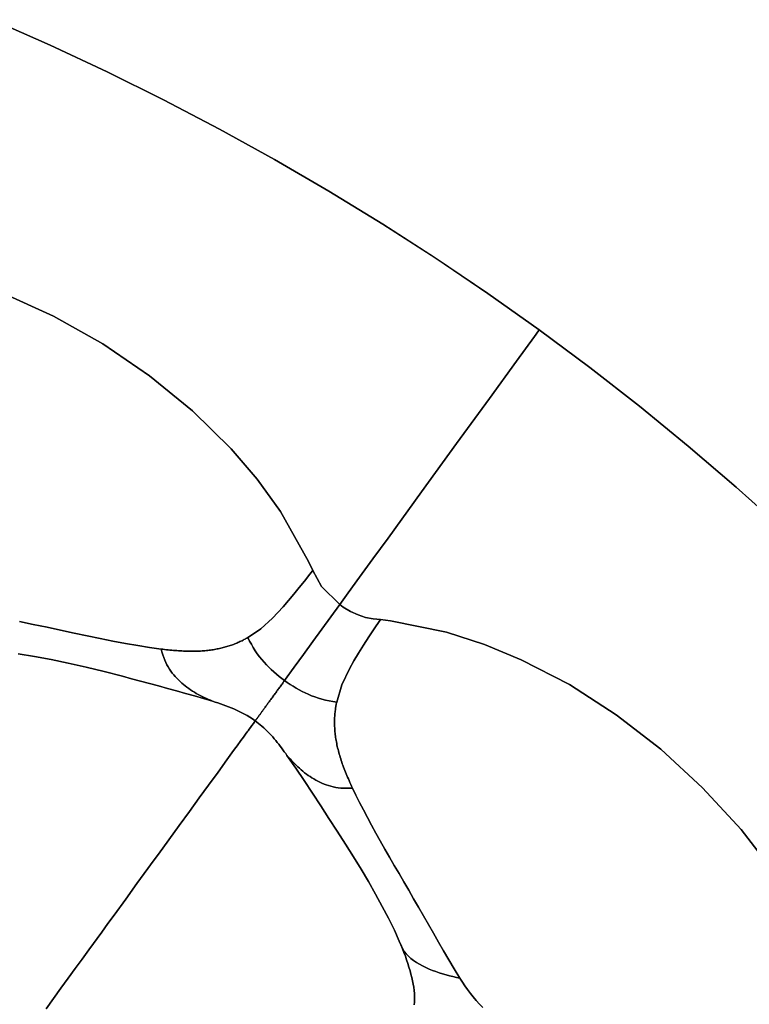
# Model space of a CAD drawing. Header units: centimetres. Extents: x -49.6 to 49.6, y -49.6 to 49.6.
# Tile 58 of 61: x 20 to 32.9, y 28.2 to 45.6. Entities that reach past the tile are written whole.
import ezdxf

# ---------------------------------------------------------------- set-up
doc = ezdxf.new("R2010")
doc.units = ezdxf.units.CM
doc.layers.get('0').update_dxf_attribs({"true_color": 0x5890e1})

msp = doc.modelspace()

# ---------------------------------------------------------------- linework, layer by layer
at = {"color": 16, "true_color": 0x870606}
for points in [[(19.663, 40.805, 0), (20.577, 40.386, 0), (21.453, 39.893, 0), (22.277, 39.333, 0), (23.037, 38.712, 0), (23.72, 38.039, 0), (24.177, 37.503, 0), (24.589, 36.933, 0), (25.088, 36.052, 0), (25.163, 35.89, 0), (25.314, 35.607, 0), (25.637, 35.287, 0), (25.79, 35.497, 0), (25.988, 35.771, 0), (26.225, 36.097, 0), (26.492, 36.464, 0), (27.085, 37.28, 0), (27.704, 38.132, 0), (28.285, 38.931, 0), (28.764, 39.59, 0), (29.078, 40.023, 0), (29.153, 40.126, 0), (29.164, 40.141, 0), (28.256, 40.785, 0), (27.333, 41.409, 0), (26.397, 42.012, 0), (25.448, 42.593, 0), (24.486, 43.154, 0), (23.511, 43.692, 0), (22.525, 44.209, 0), (21.527, 44.703, 0), (20.519, 45.175, 0), (19.5, 45.624, 0)], [(19.5, 45.624, 0), (20.519, 45.175, 0), (21.528, 44.703, 0), (22.525, 44.209, 0), (23.512, 43.692, 0), (24.486, 43.154, 0), (25.448, 42.593, 0), (26.398, 42.012, 0), (27.334, 41.409, 0), (28.256, 40.785, 0), (29.164, 40.141, 0), (30.057, 39.476, 0), (30.935, 38.792, 0), (31.798, 38.088, 0), (32.645, 37.365, 0), (33.475, 36.623, 0)], [(19.976, 34.99, 0), (20.223, 34.938, 0), (20.465, 34.886, 0), (20.705, 34.835, 0), (20.942, 34.784, 0), (21.176, 34.734, 0), (21.406, 34.687, 0), (21.631, 34.642, 0), (21.852, 34.6, 0), (22.068, 34.562, 0), (22.277, 34.529, 0), (22.481, 34.502, 0), (22.512, 34.498, 0), (22.544, 34.494, 0), (22.576, 34.491, 0), (22.607, 34.487, 0), (22.638, 34.484, 0), (22.668, 34.481, 0), (22.699, 34.478, 0), (22.729, 34.476, 0), (22.759, 34.474, 0), (22.789, 34.471, 0), (22.819, 34.47, 0), (22.848, 34.468, 0), (22.877, 34.467, 0), (22.906, 34.465, 0), (22.935, 34.464, 0), (22.963, 34.464, 0), (22.991, 34.463, 0), (23.019, 34.463, 0), (23.046, 34.463, 0), (23.073, 34.464, 0), (23.1, 34.464, 0), (23.127, 34.465, 0), (23.153, 34.466, 0), (23.179, 34.467, 0), (23.205, 34.469, 0), (23.231, 34.471, 0), (23.256, 34.473, 0), (23.281, 34.475, 0), (23.305, 34.478, 0), (23.329, 34.481, 0), (23.353, 34.484, 0), (23.377, 34.487, 0), (23.401, 34.49, 0), (23.424, 34.494, 0), (23.447, 34.498, 0), (23.47, 34.503, 0), (23.492, 34.507, 0), (23.514, 34.512, 0), (23.536, 34.517, 0), (23.558, 34.522, 0), (23.579, 34.527, 0), (23.601, 34.533, 0), (23.622, 34.539, 0), (23.643, 34.545, 0), (23.663, 34.551, 0), (23.683, 34.558, 0), (23.703, 34.564, 0), (23.723, 34.571, 0), (23.743, 34.578, 0), (23.763, 34.585, 0), (23.782, 34.593, 0), (23.801, 34.6, 0), (23.82, 34.608, 0), (23.838, 34.616, 0), (23.857, 34.624, 0), (23.875, 34.633, 0), (23.893, 34.641, 0), (23.911, 34.65, 0), (23.929, 34.659, 0), (23.946, 34.668, 0), (23.964, 34.677, 0), (23.981, 34.687, 0), (23.998, 34.696, 0), (24.014, 34.706, 0), (24.131, 34.781, 0), (24.242, 34.862, 0), (24.448, 35.045, 0), (24.639, 35.249, 0), (24.826, 35.47, 0), (24.921, 35.587, 0), (25.014, 35.703, 0), (25.111, 35.824, 0), (25.159, 35.886, 0), (25.163, 35.89, 0), (25.088, 36.052, 0), (24.589, 36.933, 0), (24.177, 37.503, 0), (23.72, 38.039, 0), (23.037, 38.712, 0), (22.277, 39.333, 0), (21.453, 39.893, 0), (20.577, 40.386, 0), (19.663, 40.805, 0)], [(33.475, 36.623, 0), (32.645, 37.365, 0), (31.798, 38.088, 0), (30.935, 38.792, 0), (30.057, 39.476, 0), (29.164, 40.141, 0), (29.153, 40.126, 0), (29.078, 40.023, 0), (28.764, 39.59, 0), (28.285, 38.931, 0), (27.704, 38.132, 0), (27.086, 37.28, 0), (26.493, 36.464, 0), (26.226, 36.097, 0), (25.989, 35.771, 0), (25.79, 35.497, 0), (25.637, 35.287, 0), (25.698, 35.244, 0), (25.828, 35.167, 0), (25.962, 35.104, 0), (26.096, 35.059, 0), (26.228, 35.034, 0), (26.356, 35.022, 0), (26.533, 35.001, 0), (27.526, 34.798, 0), (28.196, 34.583, 0), (28.846, 34.314, 0), (29.698, 33.873, 0), (30.523, 33.342, 0), (31.311, 32.731, 0), (32.05, 32.051, 0), (32.731, 31.311, 0), (33.342, 30.524, 0)], [(19.955, 34.418, 0), (20.242, 34.373, 0), (20.537, 34.318, 0), (20.84, 34.255, 0), (21.158, 34.181, 0), (21.476, 34.103, 0), (21.797, 34.02, 0), (21.958, 33.978, 0), (22.118, 33.935, 0), (22.278, 33.892, 0), (22.438, 33.849, 0), (22.597, 33.806, 0), (22.755, 33.762, 0), (22.913, 33.718, 0), (23.071, 33.674, 0), (23.23, 33.628, 0), (23.39, 33.579, 0), (23.354, 33.596, 0), (23.317, 33.612, 0), (23.281, 33.629, 0), (23.244, 33.645, 0), (23.208, 33.663, 0), (23.173, 33.68, 0), (23.138, 33.699, 0), (23.103, 33.718, 0), (23.069, 33.738, 0), (23.036, 33.759, 0), (23.003, 33.78, 0), (22.97, 33.803, 0), (22.938, 33.826, 0), (22.907, 33.85, 0), (22.876, 33.875, 0), (22.846, 33.901, 0), (22.817, 33.928, 0), (22.788, 33.956, 0), (22.759, 33.985, 0), (22.732, 34.015, 0), (22.705, 34.046, 0), (22.679, 34.078, 0), (22.654, 34.112, 0), (22.63, 34.147, 0), (22.607, 34.185, 0), (22.585, 34.224, 0), (22.564, 34.265, 0), (22.545, 34.308, 0), (22.527, 34.354, 0), (22.511, 34.401, 0), (22.495, 34.451, 0), (22.481, 34.502, 0), (22.278, 34.529, 0), (22.068, 34.562, 0), (21.852, 34.6, 0), (21.631, 34.642, 0), (21.406, 34.687, 0), (21.177, 34.734, 0), (20.943, 34.784, 0), (20.705, 34.835, 0), (20.465, 34.886, 0), (20.223, 34.938, 0), (19.976, 34.99, 0)], [(33.342, 30.524, 0), (32.731, 31.311, 0), (32.05, 32.051, 0), (31.311, 32.731, 0), (30.523, 33.342, 0), (29.698, 33.873, 0), (28.846, 34.314, 0), (28.196, 34.583, 0), (27.526, 34.798, 0), (26.533, 35.001, 0), (26.356, 35.022, 0), (26.347, 35.008, 0), (26.248, 34.86, 0), (26.153, 34.715, 0), (26.061, 34.572, 0), (25.972, 34.432, 0), (25.888, 34.292, 0), (25.81, 34.152, 0), (25.677, 33.867, 0), (25.585, 33.565, 0), (25.581, 33.548, 0), (25.578, 33.532, 0), (25.575, 33.514, 0), (25.571, 33.497, 0), (25.568, 33.48, 0), (25.566, 33.463, 0), (25.563, 33.445, 0), (25.561, 33.427, 0), (25.558, 33.406, 0), (25.555, 33.384, 0), (25.553, 33.362, 0), (25.551, 33.34, 0), (25.55, 33.318, 0), (25.548, 33.295, 0), (25.547, 33.273, 0), (25.547, 33.25, 0), (25.546, 33.227, 0), (25.546, 33.204, 0), (25.546, 33.181, 0), (25.547, 33.158, 0), (25.547, 33.134, 0), (25.549, 33.11, 0), (25.55, 33.086, 0), (25.552, 33.062, 0), (25.554, 33.038, 0), (25.556, 33.013, 0), (25.559, 32.989, 0), (25.562, 32.964, 0), (25.566, 32.938, 0), (25.57, 32.913, 0), (25.574, 32.887, 0), (25.579, 32.861, 0), (25.584, 32.835, 0), (25.589, 32.809, 0), (25.595, 32.782, 0), (25.601, 32.756, 0), (25.608, 32.729, 0), (25.615, 32.702, 0), (25.622, 32.674, 0), (25.63, 32.646, 0), (25.638, 32.618, 0), (25.647, 32.591, 0), (25.656, 32.562, 0), (25.665, 32.534, 0), (25.674, 32.505, 0), (25.684, 32.476, 0), (25.695, 32.447, 0), (25.706, 32.417, 0), (25.717, 32.388, 0), (25.728, 32.358, 0), (25.74, 32.328, 0), (25.752, 32.298, 0), (25.765, 32.268, 0), (25.778, 32.237, 0), (25.791, 32.207, 0), (25.805, 32.176, 0), (25.819, 32.143, 0), (25.834, 32.11, 0), (25.849, 32.077, 0), (25.864, 32.044, 0), (25.923, 31.922, 0), (25.988, 31.791, 0), (26.056, 31.658, 0), (26.127, 31.524, 0), (26.201, 31.388, 0), (26.277, 31.25, 0), (26.355, 31.11, 0), (26.436, 30.968, 0), (26.518, 30.824, 0), (26.602, 30.679, 0), (26.687, 30.533, 0), (26.772, 30.386, 0), (26.857, 30.238, 0), (26.943, 30.089, 0), (27.03, 29.94, 0), (27.118, 29.787, 0), (27.206, 29.633, 0), (27.294, 29.479, 0), (27.383, 29.323, 0), (27.473, 29.167, 0), (27.564, 29.009, 0), (27.66, 28.848, 0), (27.761, 28.684, 0), (27.805, 28.618, 0), (27.85, 28.551, 0), (27.898, 28.484, 0), (27.948, 28.416, 0), (27.998, 28.353, 0), (28.051, 28.29, 0), (28.107, 28.229, 0), (28.166, 28.168, 0)], [(20.447, 28.143, 0), (20.711, 28.507, 0), (20.839, 28.683, 0), (20.964, 28.855, 0), (21.086, 29.023, 0), (21.205, 29.186, 0), (21.433, 29.5, 0), (21.542, 29.651, 0), (21.649, 29.798, 0), (21.856, 30.083, 0), (22.055, 30.356, 0), (22.247, 30.621, 0), (22.341, 30.751, 0), (22.435, 30.88, 0), (22.619, 31.133, 0), (22.802, 31.385, 0), (22.981, 31.632, 0), (23.155, 31.871, 0), (23.239, 31.986, 0), (23.321, 32.099, 0), (23.399, 32.207, 0), (23.475, 32.31, 0), (23.614, 32.502, 0), (23.732, 32.665, 0), (23.781, 32.732, 0), (23.824, 32.791, 0), (23.89, 32.883, 0), (23.937, 32.947, 0), (23.972, 32.995, 0), (24.002, 33.037, 0), (24.019, 33.059, 0), (24.037, 33.085, 0), (24.059, 33.115, 0), (24.084, 33.15, 0), (24.113, 33.189, 0), (24.145, 33.233, 0), (24.099, 33.266, 0), (24.052, 33.296, 0), (24.005, 33.325, 0), (23.958, 33.351, 0), (23.909, 33.377, 0), (23.861, 33.401, 0), (23.813, 33.423, 0), (23.766, 33.443, 0), (23.718, 33.463, 0), (23.67, 33.482, 0), (23.623, 33.5, 0), (23.576, 33.517, 0), (23.529, 33.533, 0), (23.482, 33.549, 0), (23.436, 33.564, 0), (23.39, 33.579, 0), (23.23, 33.628, 0), (23.071, 33.674, 0), (22.913, 33.718, 0), (22.755, 33.762, 0), (22.596, 33.806, 0), (22.437, 33.849, 0), (22.278, 33.892, 0), (22.118, 33.935, 0), (21.958, 33.978, 0), (21.797, 34.02, 0), (21.476, 34.103, 0), (21.157, 34.181, 0), (20.84, 34.255, 0), (20.537, 34.318, 0), (20.242, 34.373, 0), (19.955, 34.418, 0)], [(26.956, 28.217, 0), (26.959, 28.264, 0), (26.961, 28.312, 0), (26.96, 28.362, 0), (26.957, 28.416, 0), (26.952, 28.47, 0), (26.945, 28.525, 0), (26.936, 28.582, 0), (26.925, 28.639, 0), (26.912, 28.698, 0), (26.897, 28.757, 0), (26.881, 28.817, 0), (26.862, 28.88, 0), (26.843, 28.943, 0), (26.821, 29.007, 0), (26.798, 29.072, 0), (26.773, 29.138, 0), (26.747, 29.205, 0), (26.72, 29.272, 0), (26.691, 29.34, 0), (26.604, 29.533, 0), (26.502, 29.744, 0), (26.391, 29.955, 0), (26.272, 30.173, 0), (26.145, 30.392, 0), (26.015, 30.611, 0), (25.881, 30.828, 0), (25.738, 31.056, 0), (25.594, 31.282, 0), (25.448, 31.508, 0), (25.302, 31.732, 0), (25.156, 31.955, 0), (25.01, 32.177, 0), (24.861, 32.399, 0), (24.706, 32.623, 0), (24.683, 32.655, 0), (24.659, 32.688, 0), (24.635, 32.72, 0), (24.61, 32.754, 0), (24.585, 32.787, 0), (24.559, 32.82, 0), (24.533, 32.853, 0), (24.506, 32.885, 0), (24.48, 32.916, 0), (24.453, 32.948, 0), (24.424, 32.98, 0), (24.395, 33.012, 0), (24.363, 33.044, 0), (24.331, 33.076, 0), (24.297, 33.108, 0), (24.262, 33.14, 0), (24.205, 33.187, 0), (24.145, 33.233, 0), (24.113, 33.189, 0), (24.085, 33.15, 0), (24.059, 33.115, 0), (24.038, 33.085, 0), (24.019, 33.059, 0), (24.002, 33.037, 0), (23.972, 32.995, 0), (23.938, 32.947, 0), (23.891, 32.883, 0), (23.824, 32.791, 0), (23.781, 32.732, 0), (23.732, 32.665, 0), (23.614, 32.502, 0), (23.475, 32.31, 0), (23.399, 32.207, 0), (23.321, 32.099, 0), (23.239, 31.986, 0), (23.155, 31.871, 0), (22.982, 31.632, 0), (22.802, 31.385, 0), (22.619, 31.133, 0), (22.435, 30.88, 0), (22.342, 30.751, 0), (22.247, 30.621, 0), (22.055, 30.356, 0), (21.856, 30.083, 0), (21.65, 29.798, 0), (21.542, 29.651, 0), (21.433, 29.5, 0), (21.205, 29.186, 0), (21.086, 29.023, 0), (20.965, 28.855, 0), (20.839, 28.683, 0), (20.711, 28.507, 0), (20.447, 28.143, 0)], [(28.166, 28.168, 0), (28.107, 28.229, 0), (28.051, 28.29, 0), (27.998, 28.353, 0), (27.948, 28.416, 0), (27.898, 28.484, 0), (27.85, 28.551, 0), (27.805, 28.618, 0), (27.761, 28.684, 0), (27.7, 28.699, 0), (27.639, 28.714, 0), (27.578, 28.729, 0), (27.517, 28.745, 0), (27.456, 28.762, 0), (27.396, 28.781, 0), (27.335, 28.801, 0), (27.276, 28.823, 0), (27.217, 28.847, 0), (27.159, 28.873, 0), (27.102, 28.901, 0), (27.047, 28.931, 0), (26.994, 28.963, 0), (26.943, 28.998, 0), (26.895, 29.035, 0), (26.852, 29.074, 0), (26.813, 29.116, 0), (26.779, 29.159, 0), (26.751, 29.203, 0), (26.728, 29.249, 0), (26.691, 29.34, 0), (26.72, 29.272, 0), (26.747, 29.205, 0), (26.773, 29.138, 0), (26.798, 29.072, 0), (26.821, 29.007, 0), (26.843, 28.943, 0), (26.862, 28.88, 0), (26.881, 28.817, 0), (26.897, 28.757, 0), (26.912, 28.698, 0), (26.925, 28.639, 0), (26.936, 28.582, 0), (26.945, 28.525, 0), (26.952, 28.47, 0), (26.957, 28.416, 0), (26.96, 28.362, 0), (26.961, 28.312, 0), (26.959, 28.264, 0), (26.956, 28.217, 0)]]:
    msp.add_polyline3d(points, dxfattribs=at)
for points in [[(25.481, 35.072, 0), (25.637, 35.287, 0), (25.314, 35.607, 0), (25.163, 35.89, 0), (25.159, 35.886, 0), (25.111, 35.824, 0), (25.015, 35.703, 0), (24.921, 35.587, 0), (24.826, 35.47, 0), (24.64, 35.249, 0), (24.448, 35.045, 0), (24.242, 34.862, 0), (24.132, 34.781, 0), (24.015, 34.706, 0), (24.046, 34.644, 0), (24.077, 34.586, 0), (24.109, 34.529, 0), (24.146, 34.47, 0), (24.181, 34.418, 0), (24.219, 34.367, 0), (24.259, 34.318, 0), (24.3, 34.269, 0), (24.341, 34.225, 0), (24.384, 34.182, 0), (24.428, 34.139, 0), (24.473, 34.098, 0), (24.52, 34.058, 0), (24.567, 34.019, 0), (24.615, 33.982, 0), (24.663, 33.946, 0), (24.833, 34.179, 0), (24.999, 34.408, 0), (25.162, 34.633, 0), (25.323, 34.854, 0)], [(26.347, 35.008, 0), (26.356, 35.022, 0), (26.228, 35.034, 0), (26.096, 35.059, 0), (25.962, 35.104, 0), (25.828, 35.167, 0), (25.698, 35.244, 0), (25.637, 35.287, 0), (25.481, 35.072, 0), (25.323, 34.854, 0), (25.162, 34.633, 0), (24.999, 34.408, 0), (24.833, 34.179, 0), (24.663, 33.946, 0), (24.712, 33.911, 0), (24.763, 33.877, 0), (24.814, 33.844, 0), (24.866, 33.813, 0), (24.92, 33.783, 0), (24.973, 33.754, 0), (25.028, 33.727, 0), (25.082, 33.702, 0), (25.141, 33.677, 0), (25.2, 33.655, 0), (25.26, 33.635, 0), (25.321, 33.617, 0), (25.388, 33.6, 0), (25.452, 33.587, 0), (25.516, 33.576, 0), (25.585, 33.565, 0), (25.677, 33.867, 0), (25.81, 34.152, 0), (25.888, 34.292, 0), (25.972, 34.432, 0), (26.061, 34.572, 0), (26.153, 34.715, 0), (26.248, 34.86, 0)], [(24.296, 33.44, 0), (24.304, 33.452, 0), (24.313, 33.464, 0), (24.322, 33.477, 0), (24.332, 33.49, 0), (24.341, 33.503, 0), (24.351, 33.516, 0), (24.36, 33.529, 0), (24.37, 33.543, 0), (24.38, 33.557, 0), (24.39, 33.57, 0), (24.4, 33.584, 0), (24.411, 33.599, 0), (24.421, 33.613, 0), (24.432, 33.627, 0), (24.442, 33.642, 0), (24.453, 33.657, 0), (24.464, 33.671, 0), (24.474, 33.686, 0), (24.485, 33.701, 0), (24.496, 33.716, 0), (24.507, 33.731, 0), (24.518, 33.746, 0), (24.529, 33.761, 0), (24.54, 33.776, 0), (24.551, 33.792, 0), (24.562, 33.807, 0), (24.573, 33.822, 0), (24.584, 33.837, 0), (24.596, 33.853, 0), (24.607, 33.869, 0), (24.618, 33.884, 0), (24.63, 33.9, 0), (24.641, 33.915, 0), (24.652, 33.931, 0), (24.663, 33.946, 0), (24.615, 33.982, 0), (24.567, 34.019, 0), (24.52, 34.058, 0), (24.473, 34.098, 0), (24.428, 34.139, 0), (24.384, 34.182, 0), (24.341, 34.225, 0), (24.3, 34.269, 0), (24.259, 34.318, 0), (24.219, 34.367, 0), (24.181, 34.418, 0), (24.146, 34.47, 0), (24.109, 34.529, 0), (24.077, 34.586, 0), (24.046, 34.644, 0), (24.015, 34.706, 0), (23.998, 34.696, 0), (23.981, 34.687, 0), (23.964, 34.677, 0), (23.947, 34.668, 0), (23.929, 34.659, 0), (23.911, 34.65, 0), (23.893, 34.641, 0), (23.875, 34.633, 0), (23.857, 34.624, 0), (23.839, 34.616, 0), (23.82, 34.608, 0), (23.801, 34.6, 0), (23.782, 34.593, 0), (23.763, 34.585, 0), (23.743, 34.578, 0), (23.724, 34.571, 0), (23.704, 34.564, 0), (23.684, 34.558, 0), (23.663, 34.551, 0), (23.643, 34.545, 0), (23.622, 34.539, 0), (23.601, 34.533, 0), (23.579, 34.527, 0), (23.558, 34.522, 0), (23.536, 34.517, 0), (23.514, 34.512, 0), (23.492, 34.507, 0), (23.47, 34.503, 0), (23.447, 34.498, 0), (23.424, 34.494, 0), (23.401, 34.49, 0), (23.377, 34.487, 0), (23.354, 34.484, 0), (23.33, 34.481, 0), (23.305, 34.478, 0), (23.281, 34.475, 0), (23.256, 34.473, 0), (23.231, 34.471, 0), (23.205, 34.469, 0), (23.179, 34.467, 0), (23.153, 34.466, 0), (23.127, 34.465, 0), (23.101, 34.464, 0), (23.074, 34.464, 0), (23.047, 34.463, 0), (23.019, 34.463, 0), (22.991, 34.463, 0), (22.963, 34.464, 0), (22.935, 34.464, 0), (22.906, 34.465, 0), (22.878, 34.467, 0), (22.849, 34.468, 0), (22.819, 34.47, 0), (22.79, 34.471, 0), (22.76, 34.474, 0), (22.729, 34.476, 0), (22.699, 34.478, 0), (22.669, 34.481, 0), (22.638, 34.484, 0), (22.607, 34.487, 0), (22.576, 34.491, 0), (22.544, 34.494, 0), (22.513, 34.498, 0), (22.481, 34.502, 0), (22.495, 34.451, 0), (22.511, 34.401, 0), (22.527, 34.354, 0), (22.545, 34.308, 0), (22.564, 34.265, 0), (22.585, 34.224, 0), (22.607, 34.185, 0), (22.63, 34.147, 0), (22.654, 34.112, 0), (22.679, 34.078, 0), (22.705, 34.046, 0), (22.732, 34.015, 0), (22.759, 33.985, 0), (22.788, 33.956, 0), (22.817, 33.928, 0), (22.846, 33.901, 0), (22.876, 33.875, 0), (22.907, 33.85, 0), (22.938, 33.826, 0), (22.97, 33.803, 0), (23.003, 33.78, 0), (23.036, 33.759, 0), (23.069, 33.738, 0), (23.103, 33.718, 0), (23.138, 33.699, 0), (23.173, 33.68, 0), (23.208, 33.663, 0), (23.244, 33.645, 0), (23.281, 33.629, 0), (23.317, 33.612, 0), (23.354, 33.596, 0), (23.39, 33.579, 0), (23.436, 33.564, 0), (23.483, 33.549, 0), (23.53, 33.533, 0), (23.577, 33.517, 0), (23.623, 33.5, 0), (23.67, 33.482, 0), (23.718, 33.463, 0), (23.766, 33.443, 0), (23.813, 33.423, 0), (23.861, 33.401, 0), (23.909, 33.377, 0), (23.958, 33.351, 0), (24.005, 33.325, 0), (24.052, 33.296, 0), (24.099, 33.266, 0), (24.145, 33.233, 0), (24.15, 33.24, 0), (24.154, 33.245, 0), (24.158, 33.25, 0), (24.161, 33.255, 0), (24.164, 33.26, 0), (24.167, 33.264, 0), (24.171, 33.268, 0), (24.174, 33.272, 0), (24.177, 33.277, 0), (24.181, 33.282, 0), (24.184, 33.287, 0), (24.188, 33.292, 0), (24.192, 33.298, 0), (24.196, 33.303, 0), (24.201, 33.31, 0), (24.206, 33.317, 0), (24.211, 33.324, 0), (24.217, 33.332, 0), (24.222, 33.34, 0), (24.229, 33.348, 0), (24.235, 33.357, 0), (24.242, 33.366, 0), (24.249, 33.375, 0), (24.256, 33.385, 0), (24.263, 33.396, 0), (24.271, 33.406, 0), (24.279, 33.417, 0), (24.287, 33.429, 0)], [(25.812, 32.042, 0), (25.864, 32.044, 0), (25.849, 32.077, 0), (25.834, 32.11, 0), (25.819, 32.143, 0), (25.805, 32.176, 0), (25.791, 32.207, 0), (25.778, 32.237, 0), (25.765, 32.268, 0), (25.752, 32.298, 0), (25.74, 32.328, 0), (25.728, 32.358, 0), (25.717, 32.388, 0), (25.706, 32.417, 0), (25.695, 32.447, 0), (25.684, 32.476, 0), (25.674, 32.505, 0), (25.665, 32.534, 0), (25.656, 32.562, 0), (25.647, 32.591, 0), (25.638, 32.618, 0), (25.63, 32.646, 0), (25.622, 32.674, 0), (25.615, 32.702, 0), (25.608, 32.729, 0), (25.601, 32.756, 0), (25.595, 32.782, 0), (25.589, 32.809, 0), (25.584, 32.835, 0), (25.579, 32.861, 0), (25.574, 32.887, 0), (25.57, 32.913, 0), (25.566, 32.938, 0), (25.562, 32.964, 0), (25.559, 32.989, 0), (25.556, 33.013, 0), (25.554, 33.038, 0), (25.552, 33.062, 0), (25.55, 33.086, 0), (25.549, 33.11, 0), (25.547, 33.134, 0), (25.547, 33.158, 0), (25.546, 33.181, 0), (25.546, 33.204, 0), (25.546, 33.227, 0), (25.547, 33.25, 0), (25.547, 33.273, 0), (25.548, 33.295, 0), (25.55, 33.318, 0), (25.551, 33.34, 0), (25.553, 33.362, 0), (25.555, 33.384, 0), (25.558, 33.406, 0), (25.561, 33.427, 0), (25.563, 33.445, 0), (25.566, 33.463, 0), (25.568, 33.48, 0), (25.571, 33.497, 0), (25.575, 33.514, 0), (25.578, 33.532, 0), (25.581, 33.548, 0), (25.585, 33.565, 0), (25.516, 33.576, 0), (25.452, 33.587, 0), (25.388, 33.6, 0), (25.321, 33.617, 0), (25.26, 33.635, 0), (25.2, 33.655, 0), (25.141, 33.677, 0), (25.082, 33.702, 0), (25.028, 33.727, 0), (24.973, 33.754, 0), (24.92, 33.783, 0), (24.866, 33.813, 0), (24.814, 33.844, 0), (24.763, 33.877, 0), (24.712, 33.911, 0), (24.663, 33.946, 0), (24.652, 33.931, 0), (24.641, 33.915, 0), (24.63, 33.9, 0), (24.618, 33.884, 0), (24.607, 33.869, 0), (24.596, 33.853, 0), (24.584, 33.837, 0), (24.573, 33.822, 0), (24.562, 33.807, 0), (24.551, 33.792, 0), (24.54, 33.776, 0), (24.529, 33.761, 0), (24.518, 33.746, 0), (24.507, 33.731, 0), (24.496, 33.716, 0), (24.485, 33.701, 0), (24.474, 33.686, 0), (24.464, 33.671, 0), (24.453, 33.657, 0), (24.442, 33.642, 0), (24.432, 33.627, 0), (24.421, 33.613, 0), (24.411, 33.599, 0), (24.4, 33.584, 0), (24.39, 33.57, 0), (24.38, 33.557, 0), (24.37, 33.543, 0), (24.36, 33.529, 0), (24.351, 33.516, 0), (24.341, 33.503, 0), (24.332, 33.49, 0), (24.322, 33.477, 0), (24.313, 33.464, 0), (24.304, 33.452, 0), (24.296, 33.44, 0), (24.287, 33.429, 0), (24.279, 33.417, 0), (24.271, 33.406, 0), (24.263, 33.396, 0), (24.256, 33.385, 0), (24.249, 33.375, 0), (24.242, 33.366, 0), (24.235, 33.357, 0), (24.229, 33.348, 0), (24.222, 33.34, 0), (24.217, 33.332, 0), (24.211, 33.324, 0), (24.206, 33.317, 0), (24.201, 33.31, 0), (24.196, 33.303, 0), (24.192, 33.298, 0), (24.188, 33.292, 0), (24.184, 33.287, 0), (24.181, 33.282, 0), (24.177, 33.277, 0), (24.174, 33.272, 0), (24.171, 33.268, 0), (24.167, 33.264, 0), (24.164, 33.26, 0), (24.161, 33.255, 0), (24.158, 33.25, 0), (24.154, 33.245, 0), (24.15, 33.24, 0), (24.145, 33.233, 0), (24.205, 33.187, 0), (24.262, 33.14, 0), (24.297, 33.108, 0), (24.331, 33.076, 0), (24.363, 33.044, 0), (24.395, 33.012, 0), (24.424, 32.98, 0), (24.453, 32.948, 0), (24.48, 32.916, 0), (24.506, 32.885, 0), (24.533, 32.853, 0), (24.559, 32.82, 0), (24.585, 32.787, 0), (24.61, 32.754, 0), (24.635, 32.72, 0), (24.659, 32.688, 0), (24.683, 32.655, 0), (24.706, 32.623, 0), (24.733, 32.594, 0), (24.76, 32.564, 0), (24.787, 32.535, 0), (24.814, 32.505, 0), (24.842, 32.476, 0), (24.87, 32.448, 0), (24.898, 32.42, 0), (24.927, 32.394, 0), (24.956, 32.367, 0), (24.987, 32.342, 0), (25.017, 32.317, 0), (25.049, 32.293, 0), (25.081, 32.27, 0), (25.113, 32.248, 0), (25.146, 32.226, 0), (25.18, 32.206, 0), (25.215, 32.186, 0), (25.25, 32.167, 0), (25.287, 32.149, 0), (25.324, 32.132, 0), (25.362, 32.116, 0), (25.4, 32.101, 0), (25.44, 32.088, 0), (25.482, 32.076, 0), (25.524, 32.066, 0), (25.568, 32.057, 0), (25.613, 32.05, 0), (25.66, 32.045, 0), (25.709, 32.042, 0), (25.76, 32.041, 0)], [(27.7, 28.699, 0), (27.761, 28.684, 0), (27.66, 28.848, 0), (27.564, 29.009, 0), (27.473, 29.167, 0), (27.383, 29.323, 0), (27.294, 29.479, 0), (27.206, 29.633, 0), (27.118, 29.787, 0), (27.03, 29.94, 0), (26.943, 30.089, 0), (26.857, 30.238, 0), (26.772, 30.386, 0), (26.687, 30.533, 0), (26.602, 30.679, 0), (26.518, 30.824, 0), (26.436, 30.968, 0), (26.355, 31.11, 0), (26.277, 31.25, 0), (26.201, 31.388, 0), (26.127, 31.524, 0), (26.056, 31.658, 0), (25.988, 31.791, 0), (25.923, 31.922, 0), (25.864, 32.044, 0), (25.812, 32.042, 0), (25.76, 32.041, 0), (25.709, 32.042, 0), (25.66, 32.045, 0), (25.613, 32.05, 0), (25.568, 32.057, 0), (25.524, 32.066, 0), (25.482, 32.076, 0), (25.44, 32.088, 0), (25.4, 32.101, 0), (25.362, 32.116, 0), (25.324, 32.132, 0), (25.287, 32.149, 0), (25.25, 32.167, 0), (25.215, 32.186, 0), (25.18, 32.206, 0), (25.146, 32.226, 0), (25.113, 32.248, 0), (25.081, 32.27, 0), (25.049, 32.293, 0), (25.017, 32.317, 0), (24.987, 32.342, 0), (24.956, 32.367, 0), (24.927, 32.394, 0), (24.898, 32.42, 0), (24.87, 32.448, 0), (24.842, 32.476, 0), (24.814, 32.505, 0), (24.787, 32.535, 0), (24.76, 32.564, 0), (24.733, 32.594, 0), (24.706, 32.623, 0), (24.861, 32.399, 0), (25.01, 32.177, 0), (25.156, 31.955, 0), (25.302, 31.732, 0), (25.448, 31.508, 0), (25.594, 31.282, 0), (25.738, 31.056, 0), (25.881, 30.828, 0), (26.015, 30.611, 0), (26.145, 30.392, 0), (26.272, 30.173, 0), (26.391, 29.955, 0), (26.502, 29.744, 0), (26.604, 29.533, 0), (26.691, 29.34, 0), (26.728, 29.249, 0), (26.751, 29.203, 0), (26.779, 29.159, 0), (26.813, 29.116, 0), (26.852, 29.074, 0), (26.895, 29.035, 0), (26.943, 28.998, 0), (26.994, 28.963, 0), (27.047, 28.931, 0), (27.102, 28.901, 0), (27.159, 28.873, 0), (27.217, 28.847, 0), (27.276, 28.823, 0), (27.335, 28.801, 0), (27.396, 28.781, 0), (27.456, 28.762, 0), (27.517, 28.745, 0), (27.578, 28.729, 0), (27.639, 28.714, 0)]]:
    msp.add_polyline3d(points, close=True, dxfattribs=at)

doc.saveas('drawing.dxf')
